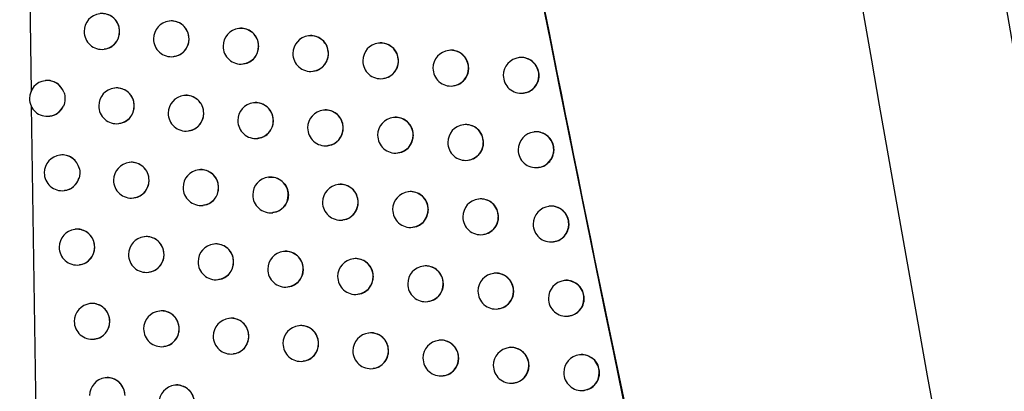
# Model space of a CAD drawing. Header units: millimetres. Extents: x 15231 to 16570, y 10019 to 11489.
# Tile 142 of 206: x 16239 to 16266, y 10632 to 10642. Entities that reach past the tile are written whole.
import ezdxf

# ---------------------------------------------------------------- set-up
doc = ezdxf.new("R2010")
doc.units = ezdxf.units.MM

msp = doc.modelspace()

# ---------------------------------------------------------------- linework, layer by layer
at = {"color": 7, "linetype": 'Continuous', "lineweight": 25}
for p, q in [((16238.912, 10662.404), (16239.23, 10640.375)), ((16243.106, 10642.355), (16243.098, 10642.354)), ((16245.054, 10642.15), (16245.046, 10642.149)), ((16247.008, 10641.944), (16247, 10641.943)), ((16248.967, 10641.74), (16248.959, 10641.739)), ((16241.274, 10641.568), (16241.281, 10641.569)), ((16243.217, 10641.361), (16243.224, 10641.362)), ((16250.931, 10641.536), (16250.923, 10641.535)), ((16252.9, 10641.333), (16252.893, 10641.332)), ((16245.165, 10641.156), (16245.172, 10641.156)), ((16247.119, 10640.951), (16247.126, 10640.951)), ((16239.636, 10640.689), (16239.627, 10640.688)), ((16249.078, 10640.746), (16249.085, 10640.747)), ((16251.042, 10640.542), (16251.049, 10640.543)), ((16241.574, 10640.482), (16241.565, 10640.481)), ((16243.518, 10640.276), (16243.509, 10640.275)), ((16253.012, 10640.339), (16253.019, 10640.34)), ((16239.235, 10639.983), (16239.379, 10630.043)), ((16245.467, 10640.07), (16245.459, 10640.069)), ((16239.746, 10639.695), (16239.752, 10639.696)), ((16247.421, 10639.865), (16247.413, 10639.865)), ((16241.684, 10639.488), (16241.691, 10639.489)), ((16249.381, 10639.661), (16249.373, 10639.66)), ((16251.346, 10639.457), (16251.338, 10639.457)), ((16243.628, 10639.282), (16243.635, 10639.283)), ((16253.317, 10639.254), (16253.309, 10639.253)), ((16245.578, 10639.077), (16245.584, 10639.077)), ((16247.532, 10638.872), (16247.539, 10638.872)), ((16240.049, 10638.611), (16240.04, 10638.61)), ((16249.492, 10638.667), (16249.499, 10638.668)), ((16241.988, 10638.404), (16241.98, 10638.403)), ((16251.457, 10638.464), (16251.465, 10638.464)), ((16243.933, 10638.198), (16243.925, 10638.197)), ((16253.428, 10638.261), (16253.435, 10638.261)), ((16245.884, 10637.992), (16245.876, 10637.991)), ((16247.839, 10637.787), (16247.831, 10637.786)), ((16240.159, 10637.617), (16240.165, 10637.617)), ((16249.8, 10637.583), (16249.792, 10637.582)), ((16242.099, 10637.41), (16242.105, 10637.411)), ((16244.044, 10637.204), (16244.051, 10637.205)), ((16251.766, 10637.38), (16251.758, 10637.379)), ((16245.995, 10636.998), (16246.001, 10636.999)), ((16253.737, 10637.177), (16253.73, 10637.176)), ((16247.95, 10636.794), (16247.957, 10636.794)), ((16240.466, 10636.533), (16240.458, 10636.532)), ((16249.911, 10636.589), (16249.918, 10636.59)), ((16251.877, 10636.386), (16251.884, 10636.387)), ((16242.407, 10636.326), (16242.399, 10636.325)), ((16244.354, 10636.12), (16244.345, 10636.119)), ((16253.849, 10636.183), (16253.856, 10636.184)), ((16246.305, 10635.915), (16246.297, 10635.914)), ((16240.577, 10635.539), (16240.583, 10635.54)), ((16248.262, 10635.71), (16248.254, 10635.709)), ((16242.518, 10635.332), (16242.524, 10635.333)), ((16250.223, 10635.506), (16250.216, 10635.505)), ((16252.19, 10635.303), (16252.183, 10635.302)), ((16244.464, 10635.126), (16244.471, 10635.127)), ((16254.162, 10635.1), (16254.155, 10635.099)), ((16246.416, 10634.921), (16246.423, 10634.922)), ((16248.373, 10634.716), (16248.38, 10634.717)), ((16240.888, 10634.456), (16240.88, 10634.455)), ((16250.335, 10634.512), (16250.342, 10634.513)), ((16242.831, 10634.25), (16242.822, 10634.249)), ((16252.302, 10634.309), (16252.309, 10634.31)), ((16244.778, 10634.044), (16244.77, 10634.043)), ((16254.274, 10634.106), (16254.281, 10634.107)), ((16246.731, 10633.839), (16246.723, 10633.838)), ((16248.689, 10633.634), (16248.681, 10633.633)), ((16240.999, 10633.462), (16241.005, 10633.463)), ((16250.651, 10633.43), (16250.644, 10633.429)), ((16242.941, 10633.256), (16242.948, 10633.256)), ((16244.889, 10633.05), (16244.896, 10633.051)), ((16252.619, 10633.227), (16252.612, 10633.226)), ((16246.842, 10632.845), (16246.849, 10632.846)), ((16254.592, 10633.024), (16254.585, 10633.023)), ((16248.8, 10632.64), (16248.807, 10632.641)), ((16241.315, 10632.38), (16241.307, 10632.379)), ((16250.763, 10632.436), (16250.77, 10632.437)), ((16252.731, 10632.233), (16252.738, 10632.234)), ((16243.259, 10632.174), (16243.251, 10632.173)), ((16254.704, 10632.03), (16254.711, 10632.031))]:
    msp.add_line(p, q, dxfattribs=at)
for centre, radius, start, end in [((16241.215, 10642.064), 0.5, 96.8344, 180), ((16241.212, 10642.066), 0.498, 359.7837, 96.4942), ((16243.158, 10641.858), 0.5, 96.8344, 180), ((16243.154, 10641.86), 0.498, 359.7837, 96.4942), ((16245.106, 10641.652), 0.5, 96.8344, 180), ((16245.103, 10641.654), 0.498, 359.7837, 96.4942), ((16241.215, 10642.064), 0.5, 180, 276.8344), ((16241.213, 10642.06), 0.496, 277.0815, 0.4598), ((16247.059, 10641.447), 0.5, 96.8344, 180), ((16247.056, 10641.449), 0.498, 359.7837, 96.4942), ((16243.158, 10641.858), 0.5, 180, 276.8344), ((16243.156, 10641.854), 0.496, 277.0815, 0.4598), ((16245.106, 10641.652), 0.5, 180, 276.8344), ((16245.104, 10641.648), 0.496, 277.0815, 0.4598), ((16249.018, 10641.243), 0.5, 96.8344, 180), ((16249.015, 10641.244), 0.498, 359.7837, 96.4942), ((16247.059, 10641.447), 0.5, 180, 276.8344), ((16247.058, 10641.443), 0.496, 277.0815, 0.4598), ((16250.982, 10641.039), 0.5, 96.8344, 180), ((16250.979, 10641.041), 0.498, 359.7837, 96.4942), ((16252.952, 10640.836), 0.5, 96.8344, 180), ((16252.949, 10640.838), 0.498, 359.7837, 96.4942), ((16249.018, 10641.243), 0.5, 180, 276.8344), ((16249.017, 10641.239), 0.496, 277.0815, 0.4598), ((16250.982, 10641.039), 0.5, 180, 276.8344), ((16250.981, 10641.035), 0.496, 277.0815, 0.4598), ((16252.952, 10640.836), 0.5, 180, 276.8344), ((16252.95, 10640.832), 0.496, 277.0815, 0.4598), ((16239.686, 10640.192), 0.5, 96.8344, 180), ((16239.684, 10640.197), 0.495, 19.8596, 96.6722), ((16241.625, 10639.985), 0.5, 96.8344, 180), ((16241.622, 10639.987), 0.498, 359.7837, 96.4942), ((16243.569, 10639.779), 0.5, 96.8344, 180), ((16243.566, 10639.781), 0.498, 359.7837, 96.4942), ((16239.686, 10640.192), 0.5, 180, 276.8344), ((16239.686, 10640.185), 0.493, 276.9156, 335.5157), ((16241.625, 10639.985), 0.5, 180, 276.8344), ((16241.623, 10639.981), 0.496, 277.0815, 0.4598), ((16245.518, 10639.573), 0.5, 96.8344, 180), ((16245.515, 10639.575), 0.498, 359.7837, 96.4942), ((16243.569, 10639.779), 0.5, 180, 276.8344), ((16243.567, 10639.775), 0.496, 277.0815, 0.4598), ((16247.473, 10639.368), 0.5, 96.8344, 180), ((16247.47, 10639.37), 0.498, 359.7837, 96.4942), ((16245.518, 10639.573), 0.5, 180, 276.8344), ((16245.516, 10639.569), 0.496, 277.0815, 0.4598), ((16249.433, 10639.164), 0.5, 96.8344, 180), ((16249.43, 10639.166), 0.498, 359.7837, 96.4942), ((16251.398, 10638.96), 0.5, 96.8344, 180), ((16251.395, 10638.962), 0.498, 359.7837, 96.4942), ((16247.473, 10639.368), 0.5, 180, 276.8344), ((16247.471, 10639.364), 0.496, 277.0815, 0.4598), ((16249.433, 10639.164), 0.5, 180, 276.8344), ((16249.431, 10639.16), 0.496, 277.0815, 0.4598), ((16253.368, 10638.757), 0.5, 96.8344, 180), ((16253.365, 10638.759), 0.498, 359.7837, 96.4942), ((16251.398, 10638.96), 0.5, 180, 276.8344), ((16251.396, 10638.956), 0.496, 277.0815, 0.4598), ((16240.099, 10638.113), 0.5, 96.8344, 180), ((16240.097, 10638.117), 0.496, 12.4234, 96.5935), ((16253.368, 10638.757), 0.5, 180, 276.8344), ((16253.367, 10638.753), 0.496, 277.0815, 0.4598), ((16242.039, 10637.906), 0.5, 96.8344, 180), ((16242.036, 10637.908), 0.498, 359.7837, 96.4942), ((16240.099, 10638.113), 0.5, 180, 276.8344), ((16243.985, 10637.7), 0.5, 96.8344, 180), ((16243.981, 10637.702), 0.498, 359.7837, 96.4942), ((16240.099, 10638.107), 0.494, 276.9743, 343.046), ((16242.039, 10637.906), 0.5, 180, 276.8344), ((16242.038, 10637.902), 0.496, 277.0815, 0.4598), ((16245.935, 10637.495), 0.5, 96.8344, 180), ((16245.932, 10637.497), 0.498, 359.7837, 96.4942), ((16247.891, 10637.29), 0.5, 96.8344, 180), ((16247.888, 10637.292), 0.498, 359.7837, 96.4942), ((16243.985, 10637.7), 0.5, 180, 276.8344), ((16243.983, 10637.696), 0.496, 277.0815, 0.4598), ((16245.935, 10637.495), 0.5, 180, 276.8344), ((16245.933, 10637.491), 0.496, 277.0815, 0.4598), ((16249.852, 10637.086), 0.5, 96.8344, 180), ((16249.849, 10637.088), 0.498, 359.7837, 96.4942), ((16247.891, 10637.29), 0.5, 180, 276.8344), ((16247.889, 10637.286), 0.496, 277.0815, 0.4598), ((16251.818, 10636.882), 0.5, 96.8344, 180), ((16251.815, 10636.884), 0.498, 359.7837, 96.4942), ((16249.852, 10637.086), 0.5, 180, 276.8344), ((16249.85, 10637.082), 0.496, 277.0815, 0.4598), ((16253.789, 10636.679), 0.5, 96.8344, 180), ((16253.786, 10636.681), 0.498, 359.7837, 96.4942), ((16251.818, 10636.882), 0.5, 180, 276.8344), ((16251.816, 10636.878), 0.496, 277.0815, 0.4598), ((16253.789, 10636.679), 0.5, 180, 276.8344), ((16253.788, 10636.675), 0.496, 277.0815, 0.4598), ((16240.517, 10636.035), 0.5, 96.8344, 180), ((16240.514, 10636.037), 0.498, 359.7837, 96.4942), ((16242.458, 10635.829), 0.5, 96.8344, 180), ((16242.455, 10635.831), 0.498, 359.7837, 96.4942), ((16244.405, 10635.623), 0.5, 96.8344, 180), ((16244.402, 10635.625), 0.498, 359.7837, 96.4942), ((16240.517, 10636.035), 0.5, 180, 276.8344), ((16240.515, 10636.031), 0.496, 277.0815, 0.4598), ((16242.458, 10635.829), 0.5, 180, 276.8344), ((16242.457, 10635.825), 0.496, 277.0815, 0.4598), ((16246.356, 10635.418), 0.5, 96.8344, 180), ((16246.353, 10635.419), 0.498, 359.7837, 96.4942), ((16244.405, 10635.623), 0.5, 180, 276.8344), ((16244.403, 10635.619), 0.496, 277.0815, 0.4598), ((16248.313, 10635.213), 0.5, 96.8344, 180), ((16248.31, 10635.215), 0.498, 359.7837, 96.4942), ((16246.356, 10635.418), 0.5, 180, 276.8344), ((16246.355, 10635.414), 0.496, 277.0815, 0.4598), ((16250.275, 10635.009), 0.5, 96.8344, 180), ((16250.272, 10635.011), 0.498, 359.7837, 96.4942), ((16252.242, 10634.805), 0.5, 96.8344, 180), ((16252.239, 10634.807), 0.498, 359.7837, 96.4942), ((16248.313, 10635.213), 0.5, 180, 276.8344), ((16248.312, 10635.209), 0.496, 277.0815, 0.4598), ((16250.275, 10635.009), 0.5, 180, 276.8344), ((16250.274, 10635.005), 0.496, 277.0815, 0.4598), ((16254.214, 10634.602), 0.5, 96.8344, 180), ((16254.211, 10634.604), 0.498, 359.7837, 96.4942), ((16252.242, 10634.805), 0.5, 180, 276.8344), ((16252.241, 10634.801), 0.496, 277.0815, 0.4598), ((16240.939, 10633.959), 0.5, 96.8344, 180), ((16240.936, 10633.96), 0.498, 359.7837, 96.4942), ((16254.214, 10634.602), 0.5, 180, 276.8344), ((16254.213, 10634.598), 0.496, 277.0815, 0.4598), ((16242.882, 10633.752), 0.5, 96.8344, 180), ((16242.879, 10633.754), 0.498, 359.7837, 96.4942), ((16240.939, 10633.959), 0.5, 180, 276.8344), ((16240.938, 10633.955), 0.496, 277.0815, 0.4598), ((16244.83, 10633.546), 0.5, 96.8344, 180), ((16244.826, 10633.548), 0.498, 359.7837, 96.4942), ((16242.882, 10633.752), 0.5, 180, 276.8344), ((16242.88, 10633.748), 0.496, 277.0815, 0.4598), ((16246.782, 10633.341), 0.5, 96.8344, 180), ((16246.779, 10633.343), 0.498, 359.7837, 96.4942), ((16248.74, 10633.137), 0.5, 96.8344, 180), ((16248.737, 10633.138), 0.498, 359.7837, 96.4942), ((16244.83, 10633.546), 0.5, 180, 276.8344), ((16244.828, 10633.542), 0.496, 277.0815, 0.4598), ((16246.782, 10633.341), 0.5, 180, 276.8344), ((16246.781, 10633.337), 0.496, 277.0815, 0.4598), ((16250.703, 10632.933), 0.5, 96.8344, 180), ((16250.7, 10632.935), 0.498, 359.7837, 96.4942), ((16248.74, 10633.137), 0.5, 180, 276.8344), ((16248.739, 10633.133), 0.496, 277.0815, 0.4598), ((16252.671, 10632.729), 0.5, 96.8344, 180), ((16252.668, 10632.731), 0.498, 359.7837, 96.4942), ((16250.703, 10632.933), 0.5, 180, 276.8344), ((16250.701, 10632.929), 0.496, 277.0815, 0.4598), ((16254.644, 10632.527), 0.5, 96.8344, 180), ((16254.641, 10632.528), 0.498, 359.7837, 96.4942), ((16252.671, 10632.729), 0.5, 180, 276.8344), ((16252.669, 10632.725), 0.496, 277.0815, 0.4598), ((16254.644, 10632.527), 0.5, 180, 276.8344), ((16254.642, 10632.523), 0.496, 277.0815, 0.4598), ((16241.366, 10631.883), 0.5, 96.8344, 180), ((16241.363, 10631.885), 0.498, 359.7837, 96.4942), ((16243.31, 10631.676), 0.5, 96.8344, 180), ((16243.307, 10631.678), 0.498, 359.7837, 96.4942)]:
    msp.add_arc(centre, radius, start, end, dxfattribs=at)
for points, knots in [([(16254.305, 10734.704), (16254.414, 10733.548), (16254.633, 10731.236), (16254.974, 10727.768), (16255.324, 10724.302), (16255.684, 10720.836), (16256.054, 10717.372), (16256.435, 10713.909), (16256.825, 10710.447), (16257.226, 10706.986), (16257.637, 10703.526), (16258.057, 10700.067), (16258.488, 10696.61), (16258.929, 10693.153), (16259.38, 10689.698), (16259.842, 10686.244), (16260.313, 10682.79), (16260.955, 10678.185), (16261.783, 10672.431), (16262.817, 10665.531), (16263.891, 10658.638), (16265.005, 10651.752), (16266.159, 10644.873), (16267.354, 10638.001), (16268.586, 10631.135), (16269.442, 10626.564), (16269.869, 10624.279)], [0, 0, 0, 0, 0.031233, 0.062465, 0.093696, 0.124926, 0.156156, 0.187386, 0.218616, 0.249847, 0.281078, 0.31231, 0.343544, 0.374779, 0.406016, 0.437255, 0.468497, 0.499741, 0.56229, 0.624831, 0.687364, 0.749893, 0.812419, 0.874944, 0.93747, 1, 1, 1, 1]), ([(16244.841, 10693.969), (16246.641, 10681.482), (16248.678, 10669.028), (16253.224, 10644.19), (16255.731, 10631.819), (16258.473, 10619.498)], [0, 0, 0, 0, 0.5, 0.5, 1, 1, 1, 1]), ([(16241.71, 10642.064), (16241.704, 10642.12), (16241.693, 10642.233), (16241.61, 10642.382), (16241.486, 10642.497), (16241.333, 10642.557), (16241.218, 10642.577), (16241.165, 10642.562), (16241.164, 10642.561)], [0, 0, 0, 0, 0.198677, 0.39734, 0.596411, 0.796314, 0.997016, 1, 1, 1, 1]), ([(16243.654, 10641.858), (16243.648, 10641.914), (16243.637, 10642.026), (16243.553, 10642.176), (16243.429, 10642.291), (16243.275, 10642.351), (16243.16, 10642.371), (16243.107, 10642.355), (16243.107, 10642.355)], [0, 0, 0, 0, 0.199069, 0.398128, 0.59745, 0.797306, 0.997681, 1, 1, 1, 1]), ([(16245.603, 10641.652), (16245.598, 10641.709), (16245.587, 10641.821), (16245.502, 10641.97), (16245.377, 10642.086), (16245.223, 10642.146), (16245.108, 10642.165), (16245.055, 10642.149), (16245.054, 10642.149)], [0, 0, 0, 0, 0.199375, 0.3987446, 0.5982647, 0.7980885, 0.9982094, 1, 1, 1, 1]), ([(16241.28, 10641.575), (16241.317, 10641.579), (16241.408, 10641.59), (16241.537, 10641.671), (16241.647, 10641.799), (16241.703, 10641.939), (16241.708, 10642.029), (16241.71, 10642.064)], [0, 0, 0, 0, 0.157529, 0.39113, 0.623951, 0.855761, 1, 1, 1, 1]), ([(16247.558, 10641.448), (16247.553, 10641.504), (16247.542, 10641.616), (16247.457, 10641.765), (16247.331, 10641.881), (16247.177, 10641.941), (16247.061, 10641.96), (16247.008, 10641.944), (16247.008, 10641.944)], [0, 0, 0, 0, 0.1995956, 0.3991886, 0.5988519, 0.7986532, 0.9985914, 1, 1, 1, 1]), ([(16243.222, 10641.368), (16243.26, 10641.373), (16243.352, 10641.384), (16243.481, 10641.465), (16243.591, 10641.592), (16243.647, 10641.732), (16243.652, 10641.823), (16243.654, 10641.858)], [0, 0, 0, 0, 0.157891, 0.390958, 0.623505, 0.855397, 1, 1, 1, 1]), ([(16245.171, 10641.163), (16245.208, 10641.167), (16245.3, 10641.178), (16245.43, 10641.26), (16245.54, 10641.387), (16245.596, 10641.527), (16245.601, 10641.618), (16245.603, 10641.652)], [0, 0, 0, 0, 0.158187, 0.390835, 0.623167, 0.855123, 1, 1, 1, 1]), ([(16249.519, 10641.243), (16249.513, 10641.3), (16249.502, 10641.412), (16249.417, 10641.561), (16249.291, 10641.677), (16249.136, 10641.736), (16249.02, 10641.756), (16248.967, 10641.74), (16248.967, 10641.74)], [0, 0, 0, 0, 0.1997294, 0.3994579, 0.5992071, 0.7989932, 0.9988171, 1, 1, 1, 1]), ([(16247.124, 10640.957), (16247.162, 10640.962), (16247.255, 10640.973), (16247.385, 10641.055), (16247.494, 10641.182), (16247.551, 10641.322), (16247.556, 10641.413), (16247.558, 10641.448)], [0, 0, 0, 0, 0.158399, 0.390742, 0.622922, 0.854926, 1, 1, 1, 1]), ([(16251.484, 10641.04), (16251.479, 10641.096), (16251.467, 10641.208), (16251.382, 10641.358), (16251.256, 10641.473), (16251.1, 10641.533), (16250.984, 10641.552), (16250.931, 10641.536), (16250.931, 10641.536)], [0, 0, 0, 0, 0.199775, 0.399551, 0.599326, 0.799101, 0.998876, 1, 1, 1, 1]), ([(16253.455, 10640.837), (16253.45, 10640.893), (16253.438, 10641.005), (16253.353, 10641.155), (16253.226, 10641.27), (16253.07, 10641.329), (16252.954, 10641.349), (16252.901, 10641.333), (16252.9, 10641.333)], [0, 0, 0, 0, 0.199733, 0.399465, 0.599204, 0.798968, 0.998758, 1, 1, 1, 1]), ([(16249.084, 10640.753), (16249.121, 10640.758), (16249.214, 10640.769), (16249.344, 10640.85), (16249.455, 10640.978), (16249.511, 10641.117), (16249.516, 10641.208), (16249.519, 10641.243)], [0, 0, 0, 0, 0.158513, 0.390664, 0.622755, 0.854798, 1, 1, 1, 1]), ([(16251.048, 10640.549), (16251.086, 10640.554), (16251.179, 10640.565), (16251.309, 10640.647), (16251.42, 10640.774), (16251.477, 10640.914), (16251.482, 10641.005), (16251.484, 10641.04)], [0, 0, 0, 0, 0.158514, 0.390585, 0.622654, 0.854729, 1, 1, 1, 1]), ([(16253.018, 10640.346), (16253.055, 10640.351), (16253.149, 10640.362), (16253.28, 10640.443), (16253.391, 10640.571), (16253.448, 10640.711), (16253.453, 10640.802), (16253.455, 10640.837)], [0, 0, 0, 0, 0.158387, 0.390489, 0.622606, 0.85471, 1, 1, 1, 1]), ([(16240.15, 10640.365), (16240.127, 10640.413), (16240.081, 10640.511), (16239.957, 10640.624), (16239.805, 10640.685), (16239.69, 10640.705), (16239.637, 10640.689), (16239.636, 10640.689)], [0, 0, 0, 0, 0.237728, 0.488955, 0.741568, 0.9955, 1, 1, 1, 1]), ([(16242.12, 10639.985), (16242.115, 10640.041), (16242.104, 10640.153), (16242.02, 10640.302), (16241.896, 10640.418), (16241.743, 10640.478), (16241.628, 10640.498), (16241.575, 10640.482), (16241.574, 10640.482)], [0, 0, 0, 0, 0.198779, 0.397545, 0.596681, 0.796572, 0.997187, 1, 1, 1, 1]), ([(16244.065, 10639.779), (16244.06, 10639.835), (16244.049, 10639.947), (16243.965, 10640.096), (16243.84, 10640.212), (16243.686, 10640.272), (16243.571, 10640.292), (16243.518, 10640.276), (16243.518, 10640.276)], [0, 0, 0, 0, 0.199145, 0.398282, 0.597652, 0.7975, 0.997811, 1, 1, 1, 1]), ([(16239.751, 10639.702), (16239.788, 10639.707), (16239.879, 10639.718), (16240.008, 10639.799), (16240.094, 10639.897), (16240.127, 10639.964), (16240.135, 10639.98)], [0, 0, 0, 0, 0.224543, 0.558839, 0.891694, 1, 1, 1, 1]), ([(16241.69, 10639.495), (16241.727, 10639.5), (16241.818, 10639.511), (16241.948, 10639.592), (16242.057, 10639.719), (16242.113, 10639.859), (16242.118, 10639.95), (16242.12, 10639.985)], [0, 0, 0, 0, 0.157619, 0.391079, 0.623829, 0.855663, 1, 1, 1, 1]), ([(16246.016, 10639.573), (16246.011, 10639.63), (16245.999, 10639.742), (16245.915, 10639.891), (16245.79, 10640.007), (16245.636, 10640.067), (16245.52, 10640.086), (16245.467, 10640.07), (16245.467, 10640.07)], [0, 0, 0, 0, 0.199428, 0.398852, 0.598406, 0.798224, 0.9983, 1, 1, 1, 1]), ([(16243.634, 10639.289), (16243.671, 10639.294), (16243.763, 10639.305), (16243.893, 10639.386), (16244.002, 10639.513), (16244.058, 10639.653), (16244.063, 10639.744), (16244.065, 10639.779)], [0, 0, 0, 0, 0.157961, 0.390923, 0.623417, 0.855327, 1, 1, 1, 1]), ([(16247.972, 10639.369), (16247.967, 10639.425), (16247.955, 10639.537), (16247.87, 10639.687), (16247.745, 10639.802), (16247.59, 10639.862), (16247.475, 10639.881), (16247.422, 10639.865), (16247.421, 10639.865)], [0, 0, 0, 0, 0.199628, 0.399254, 0.598939, 0.798736, 0.998646, 1, 1, 1, 1]), ([(16249.933, 10639.164), (16249.928, 10639.221), (16249.917, 10639.333), (16249.831, 10639.482), (16249.706, 10639.598), (16249.55, 10639.657), (16249.435, 10639.677), (16249.381, 10639.661), (16249.381, 10639.661)], [0, 0, 0, 0, 0.199744, 0.399487, 0.599245, 0.799029, 0.998839, 1, 1, 1, 1]), ([(16245.583, 10639.083), (16245.621, 10639.088), (16245.713, 10639.099), (16245.843, 10639.18), (16245.952, 10639.308), (16246.009, 10639.447), (16246.014, 10639.538), (16246.016, 10639.573)], [0, 0, 0, 0, 0.158235, 0.39081, 0.623106, 0.855074, 1, 1, 1, 1]), ([(16251.9, 10638.961), (16251.894, 10639.017), (16251.883, 10639.13), (16251.798, 10639.279), (16251.672, 10639.394), (16251.516, 10639.454), (16251.4, 10639.473), (16251.346, 10639.457), (16251.346, 10639.457)], [0, 0, 0, 0, 0.1997744, 0.3995489, 0.5993224, 0.7990958, 0.9988693, 1, 1, 1, 1]), ([(16247.538, 10638.879), (16247.576, 10638.883), (16247.668, 10638.895), (16247.798, 10638.976), (16247.908, 10639.103), (16247.965, 10639.243), (16247.97, 10639.334), (16247.972, 10639.369)], [0, 0, 0, 0, 0.158427, 0.390724, 0.622882, 0.854896, 1, 1, 1, 1]), ([(16249.498, 10638.674), (16249.536, 10638.679), (16249.629, 10638.69), (16249.759, 10638.771), (16249.869, 10638.899), (16249.926, 10639.038), (16249.931, 10639.129), (16249.933, 10639.164)], [0, 0, 0, 0, 0.1585207, 0.3906493, 0.6227322, 0.8547815, 1, 1, 1, 1]), ([(16253.872, 10638.758), (16253.866, 10638.814), (16253.855, 10638.927), (16253.769, 10639.076), (16253.643, 10639.191), (16253.487, 10639.251), (16253.37, 10639.27), (16253.317, 10639.254), (16253.317, 10639.254)], [0, 0, 0, 0, 0.199719, 0.399438, 0.599165, 0.798928, 0.998726, 1, 1, 1, 1]), ([(16251.463, 10638.471), (16251.501, 10638.475), (16251.594, 10638.487), (16251.725, 10638.568), (16251.836, 10638.695), (16251.892, 10638.835), (16251.898, 10638.926), (16251.9, 10638.961)], [0, 0, 0, 0, 0.158503, 0.390571, 0.622644, 0.854723, 1, 1, 1, 1]), ([(16240.582, 10638.223), (16240.577, 10638.242), (16240.558, 10638.314), (16240.494, 10638.43), (16240.37, 10638.546), (16240.218, 10638.606), (16240.103, 10638.626), (16240.05, 10638.61), (16240.049, 10638.61)], [0, 0, 0, 0, 0.077615, 0.305967, 0.534886, 0.76496, 0.996134, 1, 1, 1, 1]), ([(16253.434, 10638.267), (16253.472, 10638.272), (16253.565, 10638.284), (16253.696, 10638.365), (16253.807, 10638.492), (16253.864, 10638.632), (16253.87, 10638.723), (16253.872, 10638.758)], [0, 0, 0, 0, 0.158358, 0.390475, 0.622605, 0.854713, 1, 1, 1, 1]), ([(16242.535, 10637.906), (16242.529, 10637.963), (16242.518, 10638.075), (16242.435, 10638.224), (16242.311, 10638.339), (16242.157, 10638.4), (16242.042, 10638.42), (16241.989, 10638.404), (16241.988, 10638.403)], [0, 0, 0, 0, 0.198874, 0.397737, 0.596934, 0.796812, 0.997347, 1, 1, 1, 1]), ([(16244.482, 10637.701), (16244.476, 10637.757), (16244.465, 10637.869), (16244.381, 10638.018), (16244.256, 10638.134), (16244.102, 10638.194), (16243.987, 10638.213), (16243.934, 10638.198), (16243.933, 10638.197)], [0, 0, 0, 0, 0.1992157, 0.398424, 0.5978402, 0.7976799, 0.9979308, 1, 1, 1, 1]), ([(16240.164, 10637.624), (16240.201, 10637.628), (16240.293, 10637.639), (16240.421, 10637.72), (16240.523, 10637.835), (16240.557, 10637.925), (16240.572, 10637.963)], [0, 0, 0, 0, 0.198976, 0.4948, 0.789455, 1, 1, 1, 1]), ([(16242.104, 10637.417), (16242.141, 10637.421), (16242.233, 10637.432), (16242.362, 10637.513), (16242.472, 10637.641), (16242.528, 10637.781), (16242.533, 10637.872), (16242.535, 10637.906)], [0, 0, 0, 0, 0.157703, 0.391032, 0.623717, 0.855572, 1, 1, 1, 1]), ([(16245.885, 10637.986), (16245.905, 10637.99), (16245.98, 10638.005), (16246.112, 10637.972), (16246.258, 10637.891), (16246.368, 10637.761), (16246.425, 10637.621), (16246.431, 10637.53), (16246.433, 10637.495)], [0, 0, 0, 0, 0.075344, 0.275442, 0.475529, 0.67545, 0.875136, 1, 1, 1, 1]), ([(16248.39, 10637.291), (16248.385, 10637.347), (16248.374, 10637.459), (16248.289, 10637.609), (16248.163, 10637.724), (16248.008, 10637.784), (16247.893, 10637.803), (16247.84, 10637.787), (16247.839, 10637.787)], [0, 0, 0, 0, 0.199657, 0.399313, 0.599015, 0.798809, 0.998695, 1, 1, 1, 1]), ([(16244.05, 10637.211), (16244.087, 10637.215), (16244.179, 10637.227), (16244.308, 10637.308), (16244.418, 10637.435), (16244.474, 10637.575), (16244.479, 10637.666), (16244.482, 10637.701)], [0, 0, 0, 0, 0.1580257, 0.3908901, 0.6233358, 0.8552615, 1, 1, 1, 1]), ([(16246.433, 10637.495), (16246.428, 10637.439), (16246.417, 10637.327), (16246.333, 10637.177), (16246.209, 10637.066), (16246.09, 10637.007), (16246.018, 10637.006), (16246.001, 10637.005)], [0, 0, 0, 0, 0.23191, 0.463816, 0.695816, 0.928059, 1, 1, 1, 1]), ([(16250.353, 10637.087), (16250.347, 10637.143), (16250.336, 10637.255), (16250.251, 10637.405), (16250.125, 10637.52), (16249.969, 10637.58), (16249.854, 10637.599), (16249.8, 10637.583), (16249.8, 10637.583)], [0, 0, 0, 0, 0.199756, 0.399511, 0.599276, 0.799057, 0.998856, 1, 1, 1, 1]), ([(16247.956, 10636.8), (16247.994, 10636.805), (16248.086, 10636.816), (16248.216, 10636.898), (16248.326, 10637.025), (16248.383, 10637.165), (16248.388, 10637.256), (16248.39, 10637.291)], [0, 0, 0, 0, 0.158451, 0.390707, 0.622846, 0.854868, 1, 1, 1, 1]), ([(16252.32, 10636.883), (16252.314, 10636.939), (16252.303, 10637.052), (16252.218, 10637.201), (16252.092, 10637.316), (16251.936, 10637.376), (16251.82, 10637.395), (16251.766, 10637.38), (16251.766, 10637.379)], [0, 0, 0, 0, 0.199771, 0.399543, 0.599313, 0.799085, 0.998858, 1, 1, 1, 1]), ([(16254.293, 10636.68), (16254.287, 10636.737), (16254.276, 10636.849), (16254.19, 10636.998), (16254.064, 10637.113), (16253.908, 10637.173), (16253.791, 10637.192), (16253.738, 10637.177), (16253.737, 10637.176)], [0, 0, 0, 0, 0.199703, 0.399407, 0.599123, 0.798884, 0.99869, 1, 1, 1, 1]), ([(16249.917, 10636.596), (16249.955, 10636.601), (16250.048, 10636.612), (16250.178, 10636.694), (16250.289, 10636.821), (16250.345, 10636.96), (16250.351, 10637.052), (16250.353, 10637.087)], [0, 0, 0, 0, 0.158525, 0.390635, 0.622712, 0.854767, 1, 1, 1, 1]), ([(16251.883, 10636.393), (16251.921, 10636.397), (16252.014, 10636.409), (16252.145, 10636.49), (16252.256, 10636.617), (16252.312, 10636.757), (16252.318, 10636.848), (16252.32, 10636.883)], [0, 0, 0, 0, 0.158488, 0.390558, 0.622635, 0.854719, 1, 1, 1, 1]), ([(16253.855, 10636.19), (16253.893, 10636.194), (16253.986, 10636.206), (16254.117, 10636.287), (16254.228, 10636.414), (16254.285, 10636.554), (16254.291, 10636.645), (16254.293, 10636.68)], [0, 0, 0, 0, 0.158327, 0.39046, 0.622605, 0.854716, 1, 1, 1, 1]), ([(16241.012, 10636.035), (16241.006, 10636.091), (16240.995, 10636.204), (16240.912, 10636.353), (16240.788, 10636.468), (16240.635, 10636.529), (16240.52, 10636.549), (16240.467, 10636.533), (16240.466, 10636.532)], [0, 0, 0, 0, 0.198569, 0.397121, 0.596123, 0.79604, 0.996831, 1, 1, 1, 1]), ([(16242.954, 10635.829), (16242.949, 10635.885), (16242.938, 10635.997), (16242.854, 10636.146), (16242.73, 10636.262), (16242.576, 10636.322), (16242.461, 10636.342), (16242.408, 10636.326), (16242.407, 10636.326)], [0, 0, 0, 0, 0.198963, 0.397916, 0.597169, 0.797037, 0.997497, 1, 1, 1, 1]), ([(16244.902, 10635.623), (16244.897, 10635.679), (16244.885, 10635.792), (16244.801, 10635.941), (16244.676, 10636.056), (16244.522, 10636.116), (16244.407, 10636.136), (16244.354, 10636.12), (16244.354, 10636.12)], [0, 0, 0, 0, 0.199281, 0.398556, 0.598014, 0.797846, 0.998042, 1, 1, 1, 1]), ([(16240.582, 10635.546), (16240.619, 10635.55), (16240.71, 10635.561), (16240.839, 10635.642), (16240.949, 10635.77), (16241.004, 10635.91), (16241.01, 10636.001), (16241.012, 10636.035)], [0, 0, 0, 0, 0.157425, 0.39117, 0.62407, 0.855861, 1, 1, 1, 1]), ([(16242.523, 10635.339), (16242.56, 10635.344), (16242.652, 10635.355), (16242.782, 10635.436), (16242.891, 10635.563), (16242.947, 10635.703), (16242.952, 10635.794), (16242.954, 10635.829)], [0, 0, 0, 0, 0.157783, 0.39099, 0.623613, 0.855489, 1, 1, 1, 1]), ([(16246.855, 10635.418), (16246.849, 10635.474), (16246.838, 10635.587), (16246.754, 10635.736), (16246.628, 10635.851), (16246.474, 10635.911), (16246.359, 10635.931), (16246.305, 10635.915), (16246.305, 10635.915)], [0, 0, 0, 0, 0.199521, 0.399039, 0.598653, 0.79846, 0.998458, 1, 1, 1, 1]), ([(16244.47, 10635.133), (16244.507, 10635.138), (16244.599, 10635.149), (16244.729, 10635.23), (16244.839, 10635.358), (16244.895, 10635.497), (16244.9, 10635.588), (16244.902, 10635.623)], [0, 0, 0, 0, 0.158086, 0.39086, 0.623261, 0.855202, 1, 1, 1, 1]), ([(16248.813, 10635.213), (16248.808, 10635.27), (16248.796, 10635.382), (16248.711, 10635.531), (16248.586, 10635.647), (16248.431, 10635.707), (16248.315, 10635.726), (16248.262, 10635.71), (16248.262, 10635.71)], [0, 0, 0, 0, 0.199682, 0.399363, 0.599082, 0.798873, 0.998737, 1, 1, 1, 1]), ([(16246.422, 10634.928), (16246.459, 10634.933), (16246.552, 10634.944), (16246.681, 10635.025), (16246.791, 10635.152), (16246.848, 10635.292), (16246.853, 10635.383), (16246.855, 10635.418)], [0, 0, 0, 0, 0.15832, 0.390766, 0.622999, 0.85499, 1, 1, 1, 1]), ([(16250.776, 10635.01), (16250.771, 10635.066), (16250.76, 10635.178), (16250.674, 10635.328), (16250.548, 10635.443), (16250.393, 10635.503), (16250.277, 10635.522), (16250.224, 10635.506), (16250.223, 10635.506)], [0, 0, 0, 0, 0.199764, 0.399528, 0.599298, 0.799078, 0.998868, 1, 1, 1, 1]), ([(16252.745, 10634.806), (16252.739, 10634.862), (16252.728, 10634.975), (16252.642, 10635.124), (16252.516, 10635.239), (16252.36, 10635.299), (16252.244, 10635.318), (16252.191, 10635.303), (16252.19, 10635.303)], [0, 0, 0, 0, 0.199766, 0.399532, 0.599298, 0.799068, 0.998843, 1, 1, 1, 1]), ([(16248.379, 10634.723), (16248.416, 10634.728), (16248.509, 10634.739), (16248.639, 10634.82), (16248.749, 10634.948), (16248.806, 10635.087), (16248.811, 10635.178), (16248.813, 10635.213)], [0, 0, 0, 0, 0.1584714, 0.3906908, 0.622814, 0.8548439, 1, 1, 1, 1]), ([(16250.341, 10634.519), (16250.378, 10634.524), (16250.471, 10634.535), (16250.602, 10634.617), (16250.712, 10634.744), (16250.769, 10634.883), (16250.774, 10634.975), (16250.776, 10635.01)], [0, 0, 0, 0, 0.1585263, 0.3906217, 0.6226942, 0.8547553, 1, 1, 1, 1]), ([(16254.718, 10634.604), (16254.712, 10634.66), (16254.701, 10634.772), (16254.616, 10634.921), (16254.489, 10635.037), (16254.333, 10635.096), (16254.216, 10635.116), (16254.163, 10635.1), (16254.163, 10635.1)], [0, 0, 0, 0, 0.199686, 0.399372, 0.599076, 0.798835, 0.998652, 1, 1, 1, 1]), ([(16252.308, 10634.316), (16252.346, 10634.32), (16252.439, 10634.332), (16252.57, 10634.413), (16252.68, 10634.54), (16252.737, 10634.68), (16252.743, 10634.771), (16252.745, 10634.806)], [0, 0, 0, 0, 0.158471, 0.390544, 0.622628, 0.854717, 1, 1, 1, 1]), ([(16241.434, 10633.959), (16241.429, 10634.015), (16241.418, 10634.127), (16241.334, 10634.276), (16241.21, 10634.391), (16241.057, 10634.452), (16240.943, 10634.472), (16240.889, 10634.456), (16240.889, 10634.456)], [0, 0, 0, 0, 0.198676, 0.397338, 0.596407, 0.796311, 0.99701, 1, 1, 1, 1]), ([(16254.28, 10634.113), (16254.318, 10634.118), (16254.411, 10634.129), (16254.543, 10634.21), (16254.653, 10634.338), (16254.71, 10634.477), (16254.716, 10634.568), (16254.718, 10634.604)], [0, 0, 0, 0, 0.158293, 0.390446, 0.622605, 0.854721, 1, 1, 1, 1]), ([(16243.378, 10633.752), (16243.373, 10633.808), (16243.362, 10633.921), (16243.277, 10634.07), (16243.153, 10634.185), (16243, 10634.246), (16242.885, 10634.265), (16242.831, 10634.249), (16242.831, 10634.249)], [0, 0, 0, 0, 0.1990461, 0.3980826, 0.5973889, 0.7972467, 0.9976367, 1, 1, 1, 1]), ([(16241.004, 10633.469), (16241.041, 10633.474), (16241.133, 10633.485), (16241.262, 10633.566), (16241.371, 10633.693), (16241.427, 10633.833), (16241.432, 10633.924), (16241.434, 10633.959)], [0, 0, 0, 0, 0.157518, 0.391115, 0.62394, 0.855757, 1, 1, 1, 1]), ([(16245.327, 10633.547), (16245.322, 10633.603), (16245.311, 10633.715), (16245.226, 10633.864), (16245.101, 10633.98), (16244.947, 10634.04), (16244.832, 10634.06), (16244.779, 10634.044), (16244.778, 10634.044)], [0, 0, 0, 0, 0.199341, 0.398677, 0.598174, 0.797999, 0.998145, 1, 1, 1, 1]), ([(16242.947, 10633.263), (16242.984, 10633.267), (16243.076, 10633.278), (16243.205, 10633.359), (16243.315, 10633.487), (16243.371, 10633.626), (16243.376, 10633.717), (16243.378, 10633.752)], [0, 0, 0, 0, 0.157858, 0.390951, 0.623517, 0.855412, 1, 1, 1, 1]), ([(16247.281, 10633.342), (16247.276, 10633.398), (16247.265, 10633.51), (16247.18, 10633.66), (16247.054, 10633.775), (16246.9, 10633.835), (16246.784, 10633.854), (16246.731, 10633.838), (16246.731, 10633.838)], [0, 0, 0, 0, 0.199561, 0.399119, 0.598759, 0.798562, 0.998526, 1, 1, 1, 1]), ([(16249.24, 10633.137), (16249.235, 10633.194), (16249.224, 10633.306), (16249.138, 10633.455), (16249.013, 10633.57), (16248.858, 10633.63), (16248.742, 10633.65), (16248.689, 10633.634), (16248.689, 10633.634)], [0, 0, 0, 0, 0.1997042, 0.3994074, 0.5991401, 0.7989282, 0.9987724, 1, 1, 1, 1]), ([(16244.895, 10633.057), (16244.932, 10633.061), (16245.024, 10633.073), (16245.154, 10633.154), (16245.264, 10633.281), (16245.32, 10633.421), (16245.325, 10633.512), (16245.327, 10633.547)], [0, 0, 0, 0, 0.1581417, 0.390833, 0.6231925, 0.855147, 1, 1, 1, 1]), ([(16246.848, 10632.852), (16246.885, 10632.856), (16246.978, 10632.868), (16247.108, 10632.949), (16247.217, 10633.076), (16247.274, 10633.216), (16247.279, 10633.307), (16247.281, 10633.342)], [0, 0, 0, 0, 0.158356, 0.390746, 0.622953, 0.854954, 1, 1, 1, 1]), ([(16251.204, 10632.933), (16251.199, 10632.99), (16251.188, 10633.102), (16251.102, 10633.251), (16250.976, 10633.367), (16250.821, 10633.426), (16250.705, 10633.446), (16250.652, 10633.43), (16250.651, 10633.43)], [0, 0, 0, 0, 0.1997704, 0.3995406, 0.5993139, 0.7990917, 0.9988746, 1, 1, 1, 1]), ([(16248.806, 10632.647), (16248.843, 10632.652), (16248.936, 10632.663), (16249.066, 10632.744), (16249.176, 10632.872), (16249.233, 10633.011), (16249.238, 10633.102), (16249.24, 10633.137)], [0, 0, 0, 0, 0.1584882, 0.3906757, 0.6227852, 0.8548223, 1, 1, 1, 1]), ([(16253.174, 10632.73), (16253.168, 10632.786), (16253.157, 10632.899), (16253.071, 10633.048), (16252.945, 10633.163), (16252.789, 10633.223), (16252.673, 10633.242), (16252.62, 10633.227), (16252.619, 10633.226)], [0, 0, 0, 0, 0.199759, 0.399517, 0.599277, 0.799046, 0.998824, 1, 1, 1, 1]), ([(16250.769, 10632.443), (16250.806, 10632.448), (16250.899, 10632.459), (16251.03, 10632.54), (16251.14, 10632.668), (16251.197, 10632.807), (16251.202, 10632.898), (16251.204, 10632.933)], [0, 0, 0, 0, 0.1585244, 0.3906086, 0.622679, 0.8547453, 1, 1, 1, 1]), ([(16255.148, 10632.528), (16255.142, 10632.584), (16255.131, 10632.696), (16255.045, 10632.845), (16254.919, 10632.961), (16254.763, 10633.02), (16254.646, 10633.04), (16254.592, 10633.024), (16254.592, 10633.024)], [0, 0, 0, 0, 0.199668, 0.399335, 0.599025, 0.798783, 0.99861, 1, 1, 1, 1]), ([(16252.737, 10632.24), (16252.774, 10632.244), (16252.868, 10632.256), (16252.999, 10632.337), (16253.109, 10632.464), (16253.166, 10632.604), (16253.172, 10632.695), (16253.174, 10632.73)], [0, 0, 0, 0, 0.158452, 0.390531, 0.622623, 0.854715, 1, 1, 1, 1]), ([(16254.71, 10632.037), (16254.747, 10632.042), (16254.841, 10632.053), (16254.972, 10632.134), (16255.083, 10632.262), (16255.14, 10632.401), (16255.146, 10632.493), (16255.148, 10632.528)], [0, 0, 0, 0, 0.158258, 0.390431, 0.622607, 0.854726, 1, 1, 1, 1]), ([(16241.861, 10631.883), (16241.856, 10631.939), (16241.845, 10632.051), (16241.761, 10632.2), (16241.637, 10632.315), (16241.484, 10632.376), (16241.369, 10632.396), (16241.316, 10632.38), (16241.315, 10632.38)], [0, 0, 0, 0, 0.198777, 0.39754, 0.596674, 0.796564, 0.997179, 1, 1, 1, 1]), ([(16243.807, 10631.677), (16243.801, 10631.733), (16243.79, 10631.845), (16243.706, 10631.994), (16243.581, 10632.11), (16243.428, 10632.17), (16243.313, 10632.19), (16243.259, 10632.174), (16243.259, 10632.174)], [0, 0, 0, 0, 0.199123, 0.3982375, 0.5975932, 0.7974418, 0.9977671, 1, 1, 1, 1])]:
    msp.add_open_spline(points, degree=3, knots=knots, dxfattribs=at)
for points in [[(16266.2, 10622.372), (16261.101, 10649.203), (16256.918, 10676.203), (16253.656, 10703.317)], [(16257.924, 10621.957), (16252.127, 10648.318), (16247.406, 10674.866), (16243.76, 10701.601)], [(16240.15, 10640.365), (16240.195, 10640.24), (16240.189, 10640.1), (16240.135, 10639.98)], [(16240.582, 10638.223), (16240.601, 10638.137), (16240.597, 10638.047), (16240.572, 10637.963)]]:
    msp.add_open_spline(points, degree=3, dxfattribs=at)

doc.saveas('drawing.dxf')
